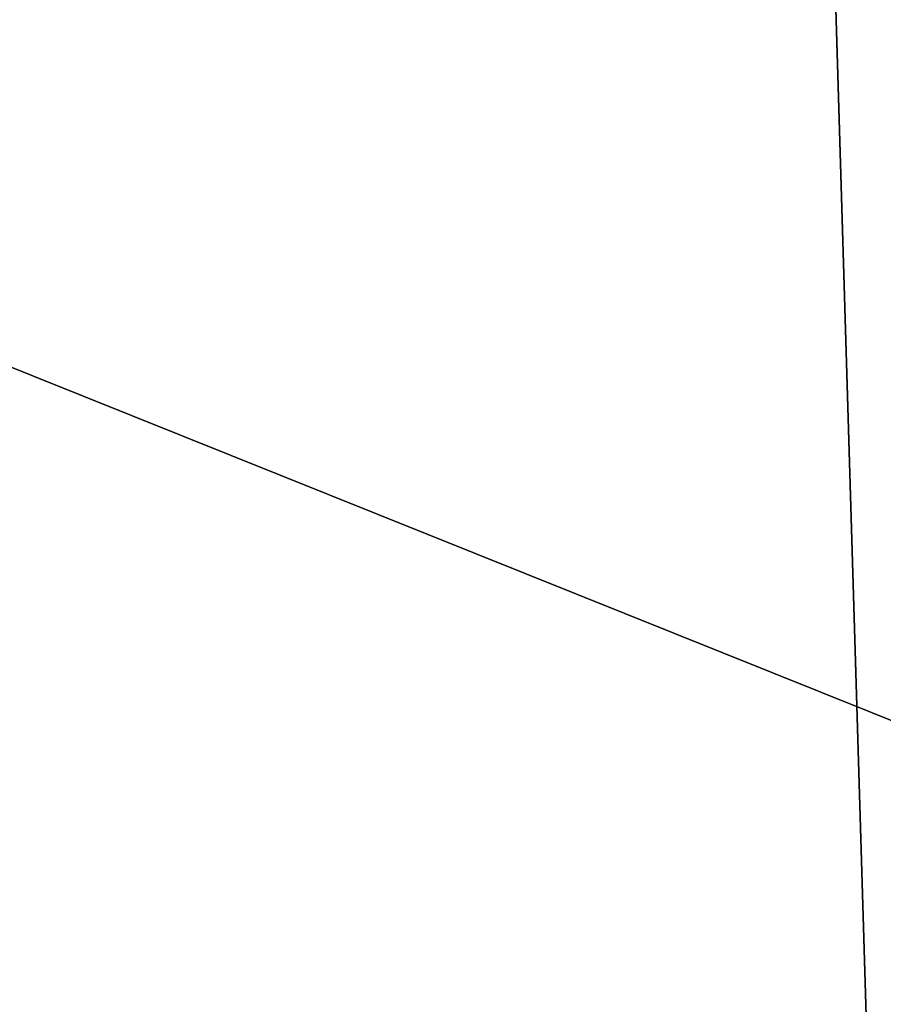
# Model space of a CAD drawing. Header units: millimetres. Extents: x -275 to 275, y -678 to 20.
# Tile 63 of 256: x -2.198 to -2.079, y -71.989 to -71.854. Entities that reach past the tile are written whole.
import ezdxf

# ---------------------------------------------------------------- set-up
doc = ezdxf.new("R2010")
doc.units = ezdxf.units.MM
doc.header["$LTSCALE"] = 65.185185
for name, color, linetype in [('237', 7, 'CONTINUOUS'), ('362', 7, 'CONTINUOUS'), ('377', 7, 'CONTINUOUS'), ('378', 7, 'CONTINUOUS'), ('566', 7, 'CONTINUOUS'), ('568', 7, 'CONTINUOUS')]:
    doc.layers.add(name, color=color, linetype=linetype)

msp = doc.modelspace()

# ---------------------------------------------------------------- linework, layer by layer
at = {"layer": '237', "linetype": 'Continuous'}
for points in [[(-2.02482, -74.85131, -2.96229), (-2.2, -25, -1.35), (-2.63505, -74.85131, -1.35), (-2.02482, -74.85131, -2.96229)], [(-1.87094, -25.60872, -2.45872), (-2.2, -25, -1.35), (-2.02482, -74.85131, -2.96229), (-1.87094, -25.60872, -2.45872)]]:
    msp.add_3dface(points, dxfattribs=at)
at = {"layer": '362', "linetype": 'Continuous'}
for points in [[(-2, -74.7, 19.85), (-2, 0, 19.85), (-4.05721, -6.35388, 19.03355), (-2, -74.7, 19.85)], [(-2, -74.7, 19.85), (-4.05721, -6.35388, 19.03355), (-4.12132, -74.7, 18.97132), (-2, -74.7, 19.85)]]:
    msp.add_3dface(points, dxfattribs=at)
at = {"layer": '377', "linetype": 'Continuous'}
for points in [[(-2, -71.98124, -6.51432), (-2.5608, -72.10843, -6.77474), (-2.35076, -71.84043, -6.54475), (-2, -71.98124, -6.51432)], [(-2, -72.11533, -6.68998), (-2.5608, -72.10843, -6.77474), (-2, -71.98124, -6.51432), (-2, -72.11533, -6.68998)]]:
    msp.add_3dface(points, dxfattribs=at)
at = {"layer": '378', "linetype": 'Continuous'}
msp.add_3dface([(-2, -71.98124, -6.51432), (-2.35076, -71.84043, -6.54475), (-2, -71.80199, -6.2515), (-2, -71.98124, -6.51432)], dxfattribs=at)
at = {"layer": '566', "linetype": 'Continuous'}
for points in [[(-2.09344, -12.78906, 15.05), (-1.90985, -11.7926, 15.84289), (-2.63505, -74.85131, 15.05), (-2.09344, -12.78906, 15.05)], [(-2.63505, -74.85131, 15.05), (-1.90985, -11.7926, 15.84289), (-2.02482, -74.85131, 16.66229), (-2.63505, -74.85131, 15.05)]]:
    msp.add_3dface(points, dxfattribs=at)
at = {"layer": '568', "linetype": 'Continuous'}
msp.add_3dface([(-2.63505, -74.85131, 15.05), (-2.33719, -40.72058, 14.80198), (-2.09344, -12.78906, 15.05), (-2.63505, -74.85131, 15.05)], dxfattribs=at)

doc.saveas('drawing.dxf')
